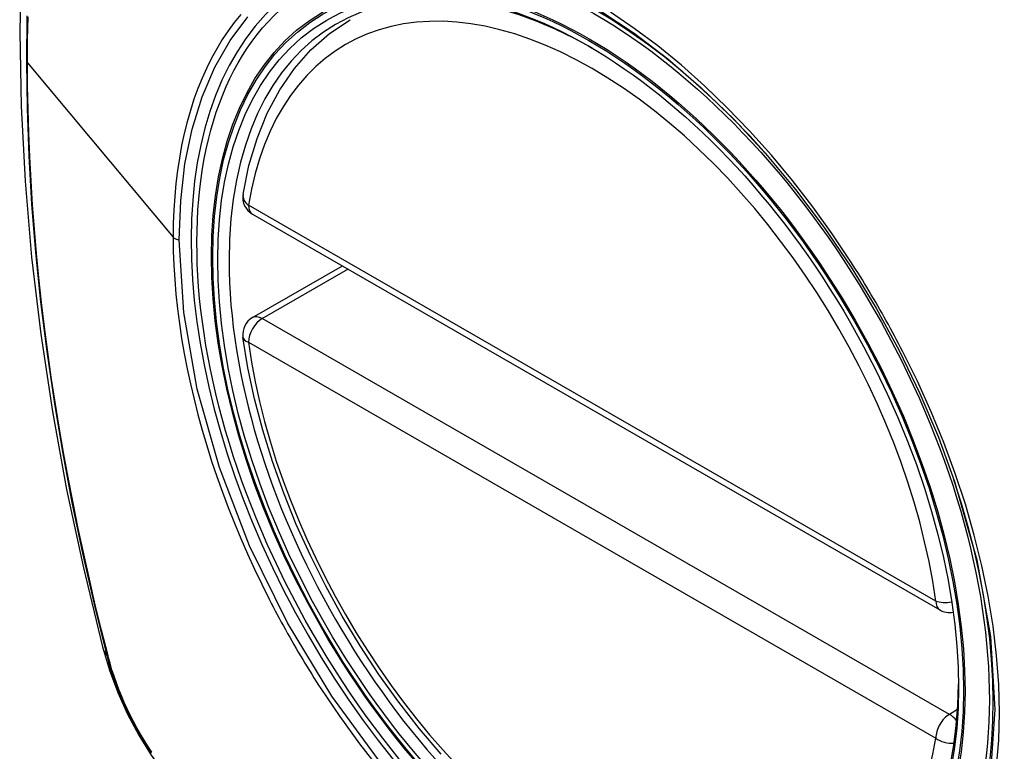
# Model space of a CAD drawing. Header units: inches. Extents: x 435.6 to 512.6, y 167.3 to 237.6.
# Tile 81 of 115: x 474.269 to 474.871, y 201.407 to 201.853. Entities that reach past the tile are written whole.
import ezdxf

# ---------------------------------------------------------------- set-up
doc = ezdxf.new("R2010")
doc.units = ezdxf.units.IN
doc.header["$MEASUREMENT"] = 0
doc.layers.add('Visible Edges(ANSI)', color=7, linetype='Continuous', lineweight=25)
doc.layers.add('Visible Tangent Edges(ANSI)', color=7, linetype='Continuous', lineweight=25)

msp = doc.modelspace()

# ---------------------------------------------------------------- linework, layer by layer
at = {"layer": 'Visible Edges(ANSI)'}
for p, q in [((474.41139, 201.7346), (474.83113, 201.49289)), ((474.41139, 201.67138), (474.46627, 201.70299))]:
    msp.add_line(p, q, dxfattribs=at)
at = {"layer": 'Visible Edges(ANSI)', "flags": 128}
for points in [[(474.32324, 202.1783), (474.31041, 202.14019), (474.29935, 202.10095), (474.29006, 202.06067), (474.2825, 202.0194), (474.27667, 201.97721), (474.27252, 201.93416), (474.27005, 201.89032), (474.26923, 201.84574), (474.27004, 201.8005), (474.27247, 201.75465), (474.27649, 201.70825), (474.28208, 201.66137), (474.28923, 201.61408), (474.29791, 201.56645), (474.3081, 201.51853), (474.31978, 201.47041)], [(474.40562, 201.74674), (474.40923, 201.7643), (474.41418, 201.78086), (474.42045, 201.79633), (474.42805, 201.81059), (474.43696, 201.82353), (474.44712, 201.83505), (474.45848, 201.84503), (474.47096, 201.85337)], [(474.72472, 201.77174), (474.74307, 201.74971), (474.76049, 201.72654), (474.77691, 201.70228), (474.79219, 201.67716), (474.80624, 201.65135), (474.81897, 201.62498), (474.83027, 201.59829), (474.84011, 201.57135)], [(474.52669, 201.40479), (474.51347, 201.42033), (474.50077, 201.4366), (474.48863, 201.45351), (474.4771, 201.471), (474.46625, 201.48898), (474.45611, 201.50738), (474.44674, 201.52611), (474.43817, 201.54509), (474.43045, 201.56424), (474.4236, 201.58347), (474.41766, 201.6027), (474.41266, 201.62184), (474.40863, 201.64082), (474.40558, 201.65954)], [(474.31978, 201.47041), (474.32401, 201.45612), (474.32916, 201.44239), (474.33514, 201.42917), (474.34195, 201.41645), (474.34957, 201.40419), (474.35802, 201.39239), (474.36735, 201.38107), (474.37762, 201.37025)]]:
    msp.add_lwpolyline(points, dxfattribs=at)
at = {"layer": 'Visible Edges(ANSI)'}
for centre, start, end in [((474.41728, 201.74483), 170.73318, 240.06401), ((474.41728, 201.66115), 119.93599, 187.8207), ((474.83702, 201.50312), 240.06401, 281.2647)]:
    msp.add_arc(centre, 0.01181, start, end, dxfattribs=at)
msp.add_ellipse((474.61984, 201.57793), major_axis=(0.15718, -0.27294), ratio=0.578093, start_param=2.362013, end_param=7.062765, dxfattribs=at)
msp.add_ellipse((474.61636, 201.57592), major_axis=(0.15963, -0.2772), ratio=0.578093, dxfattribs=at)
at = {"layer": 'Visible Tangent Edges(ANSI)'}
for p, q in [((474.27398, 201.82696), (474.36293, 201.72057)), ((474.82867, 201.49831), (474.40893, 201.74003)), ((474.41728, 201.67081), (474.46972, 201.70101)), ((474.83702, 201.42909), (474.41728, 201.67081)), ((474.40893, 201.65634), (474.82867, 201.41463)), ((474.3233, 201.4643), (474.32318, 201.46476)), ((474.84201, 201.43197), (474.83702, 201.42909))]:
    msp.add_line(p, q, dxfattribs=at)
at = {"layer": 'Visible Tangent Edges(ANSI)', "flags": 128}
for points in [[(474.62348, 201.85891), (474.64444, 201.84507), (474.66509, 201.82939), (474.68546, 201.81183), (474.7054, 201.79253), (474.7247, 201.77172)], [(474.77686, 201.70552), (474.76544, 201.72259), (474.75352, 201.73916), (474.74114, 201.75516), (474.72828, 201.77062), (474.715, 201.78547), (474.70136, 201.79963), (474.68744, 201.81304), (474.6733, 201.82563), (474.659, 201.83731), (474.64457, 201.84809), (474.62997, 201.85798)], [(474.27368, 201.85582), (474.27335, 201.82765), (474.2737, 201.79909), (474.27473, 201.77013), (474.27646, 201.74078), (474.27886, 201.71109), (474.28196, 201.68108), (474.28573, 201.65078), (474.29019, 201.62024), (474.29532, 201.58949), (474.30111, 201.55856), (474.30756, 201.5275), (474.31465, 201.49631), (474.3224, 201.46499)], [(474.27398, 201.82696), (474.27407, 201.84104), (474.27432, 201.85503)], [(474.4042, 201.85653), (474.40027, 201.85165), (474.39652, 201.84654), (474.39296, 201.8412), (474.38959, 201.83565), (474.38641, 201.82988), (474.38343, 201.8239), (474.38065, 201.81772), (474.37806, 201.81133), (474.37567, 201.80474), (474.37347, 201.79795), (474.37148, 201.79096), (474.3697, 201.78379), (474.36812, 201.77643), (474.36674, 201.76888), (474.36558, 201.76118), (474.36463, 201.75332), (474.36389, 201.74532), (474.36336, 201.73718), (474.36304, 201.72893), (474.36293, 201.72057)], [(474.36667, 201.71899), (474.36755, 201.74268), (474.37018, 201.7653), (474.37456, 201.78657), (474.38063, 201.80628), (474.38836, 201.82433), (474.39771, 201.84064), (474.40865, 201.85512)], [(474.32318, 201.46476), (474.31922, 201.48041), (474.31542, 201.49603), (474.31178, 201.51162), (474.3083, 201.52718), (474.30498, 201.5427), (474.30183, 201.5582), (474.29884, 201.57367), (474.29602, 201.58909), (474.29336, 201.60448), (474.29087, 201.61981), (474.28855, 201.6351), (474.2864, 201.65032), (474.28442, 201.66549), (474.28261, 201.68059), (474.28097, 201.69562), (474.2795, 201.71057), (474.27821, 201.72544), (474.27709, 201.74023), (474.27614, 201.75493), (474.27536, 201.76954), (474.27476, 201.78405), (474.27432, 201.79845), (474.27407, 201.81275), (474.27398, 201.82696)], [(474.36293, 201.72057), (474.36304, 201.71205), (474.36336, 201.70341), (474.3639, 201.69464), (474.36464, 201.68577), (474.3656, 201.6768), (474.36677, 201.66774), (474.36814, 201.6586), (474.36972, 201.64941), (474.3715, 201.64016), (474.37349, 201.63087), (474.37568, 201.62154), (474.37807, 201.61217), (474.38067, 201.60275), (474.38347, 201.59329), (474.38646, 201.58382), (474.38965, 201.57433), (474.39303, 201.56485), (474.39659, 201.55538), (474.40034, 201.54595), (474.40426, 201.53654), (474.40835, 201.52718), (474.41262, 201.51786), (474.41705, 201.50859), (474.42166, 201.49939)], [(474.49068, 201.39826), (474.45991, 201.44018), (474.43272, 201.48504), (474.40967, 201.53193), (474.39116, 201.57993), (474.37765, 201.62779), (474.36945, 201.6745), (474.36667, 201.71899)], [(474.80838, 201.65091), (474.80718, 201.65325), (474.80597, 201.65557), (474.80475, 201.65789), (474.80351, 201.66021), (474.80227, 201.66253), (474.80102, 201.66484), (474.79976, 201.66714), (474.79848, 201.66944), (474.7972, 201.67174), (474.79591, 201.67403), (474.79461, 201.67631), (474.7933, 201.67859), (474.79198, 201.68087), (474.79065, 201.68314), (474.78931, 201.6854), (474.78797, 201.68766), (474.78661, 201.68991), (474.78524, 201.69216), (474.78387, 201.6944), (474.78248, 201.69664), (474.78109, 201.69887), (474.77969, 201.70109), (474.77828, 201.70331), (474.77686, 201.70552)], [(474.86582, 201.39719), (474.86711, 201.41334), (474.86754, 201.43006), (474.8671, 201.44729), (474.86579, 201.46495), (474.86364, 201.48296), (474.86064, 201.50127), (474.85681, 201.51981), (474.85217, 201.53854), (474.84674, 201.55738), (474.84051, 201.57628), (474.83353, 201.59516), (474.82583, 201.61392), (474.81744, 201.63252), (474.80838, 201.65091)], [(474.84011, 201.57136), (474.85371, 201.52344), (474.86201, 201.47665), (474.8648, 201.43199), (474.86199, 201.39061)], [(474.42166, 201.49939), (474.42285, 201.49705), (474.42406, 201.49472), (474.42528, 201.4924), (474.42651, 201.49008), (474.42775, 201.48776), (474.429, 201.48545), (474.43026, 201.48314), (474.43153, 201.48084), (474.43281, 201.47854), (474.4341, 201.47625), (474.4354, 201.47397), (474.43671, 201.47169), (474.43803, 201.46941), (474.43936, 201.46714), (474.4407, 201.46488), (474.44205, 201.46262), (474.4434, 201.46037), (474.44477, 201.45812), (474.44615, 201.45588), (474.44754, 201.45365), (474.44894, 201.45142), (474.45034, 201.4492), (474.45176, 201.44699), (474.45318, 201.44478)], [(474.3224, 201.46499), (474.3235, 201.46094), (474.3247, 201.45688), (474.32601, 201.45281), (474.32743, 201.44873), (474.32896, 201.44466), (474.33058, 201.44059), (474.33231, 201.43654), (474.33414, 201.43251), (474.33606, 201.42851), (474.33808, 201.42453), (474.34018, 201.4206), (474.34237, 201.41671), (474.34464, 201.41286), (474.347, 201.40907), (474.34943, 201.40535)], [(474.34985, 201.40593), (474.34747, 201.40958), (474.34517, 201.41329), (474.34294, 201.41704), (474.3408, 201.42085), (474.33874, 201.42469), (474.33677, 201.42858), (474.33489, 201.43249), (474.33309, 201.43643), (474.3314, 201.44039), (474.32979, 201.44437), (474.32829, 201.44836), (474.32689, 201.45235), (474.32559, 201.45634), (474.32439, 201.46033), (474.3233, 201.4643)], [(474.45318, 201.44478), (474.46466, 201.42773), (474.47665, 201.41116), (474.48912, 201.39513)]]:
    msp.add_lwpolyline(points, dxfattribs=at)
at = {"layer": 'Visible Tangent Edges(ANSI)'}
for centre, major_axis, ratio, start_param, end_param in [((474.61885, 201.57736), (-0.17285, 0.30015), 0.578093, 5.049711, 10.658253), ((474.6188, 201.57733), (-0.1503, 0.261), 0.578093, 4.099688, 6.899754), ((474.41728, 201.74483), (-0.01166, 0.0019), 0.665724, 0, 0.886269), ((474.41728, 201.74483), (-0.00589, -0.01024), 0.578093, 5.495853, 6.283185), ((474.36737, 201.7218), (0.00492, 0), 0.575862, 3.590316, 4.570492), ((474.41728, 201.66115), (-0.00589, -0.01024), 0.578093, 3.925057, 5.495853), ((474.41728, 201.66115), (-0.00589, 0.01024), 0.578093, 5.499721, 6.283185), ((474.41728, 201.66115), (-0.0117, -0.00161), 0.469248, 0, 0.71371), ((474.6188, 201.57733), (0.1503, -0.261), 0.578093, 4.099688, 6.899754), ((474.83702, 201.50312), (-0.00589, -0.01024), 0.578093, 5.495853, 6.283185), ((474.83702, 201.50312), (-0.0117, -0.00161), 0.469248, 0.71371, 1.627234), ((474.43416, 201.49987), (-0.11438, -0.02945), 0.352863, 0, 0.142152), ((474.33172, 201.4679), (-0.00953, -0.00245), 0.357658, 0.142431, 0.406138), ((474.83702, 201.41944), (0.00589, 0.01024), 0.578093, 0.783464, 2.354261), ((474.83702, 201.41944), (0.00589, -0.01024), 0.578093, 1.794906, 2.358128), ((474.83702, 201.41944), (0.01166, -0.0019), 0.665724, 4.027862, 5.067773)]:
    msp.add_ellipse(centre, major_axis=major_axis, ratio=ratio, start_param=start_param, end_param=end_param, dxfattribs=at)
for centre, major_axis in [((474.61944, 201.5777), (-0.17078, 0.29656)), ((474.61647, 201.57598), (0.16238, -0.28198)), ((474.61636, 201.57592), (-0.16178, 0.28094))]:
    msp.add_ellipse(centre, major_axis=major_axis, ratio=0.578093, dxfattribs=at)

doc.saveas('drawing.dxf')
